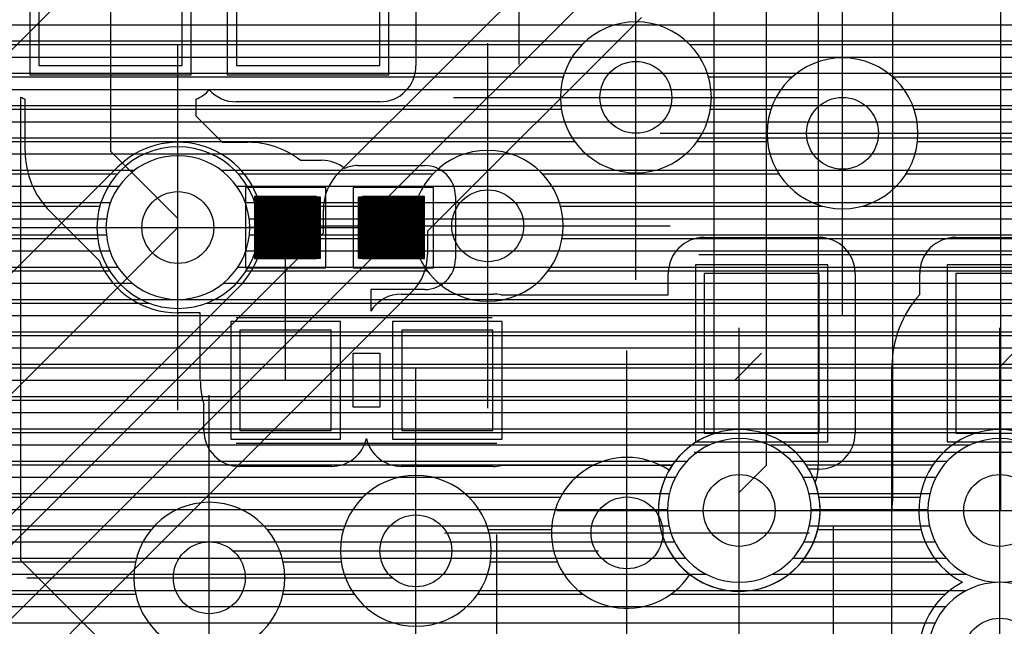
# Model space of a CAD drawing. Extents: x 25 to 291, y 23 to 136.
# Tile 125 of 147: x 75.62 to 81.1, y 86.43 to 89.81. Entities that reach past the tile are written whole.
import ezdxf

# ---------------------------------------------------------------- set-up
doc = ezdxf.new("R2010")
doc.units = 0
doc.layers.get('0').update_dxf_attribs({"linetype": 'CONTINUOUS'})
for name, color, linetype in [('copper_layer_2', 1, 'CONTINUOUS'), ('copper_layer_3', 3, 'CONTINUOUS'), ('copper_layer_bottom', 4, 'CONTINUOUS'), ('copper_layer_top', 5, 'CONTINUOUS'), ('drill_drawing', 6, 'CONTINUOUS'), ('paste_mask_top', 2, 'CONTINUOUS'), ('silkscreen_top', 1, 'CONTINUOUS'), ('solder_mask_top', 1, 'CONTINUOUS')]:
    doc.layers.add(name, color=color, linetype=linetype)

# ---------------------------------------------------------------- blocks, each defined once
blk = doc.blocks.new('D20')
blk.add_circle((0, 0), 0.2)
blk = doc.blocks.new('D466')
blk.add_lwpolyline([(0.254, 0.2794), (-0.254, 0.2794), (-0.254, -0.2794), (0.254, -0.2794)], close=True)
blk = doc.blocks.new('D482')
blk.add_lwpolyline([(0.32004, 0.4445), (-0.32004, 0.4445), (-0.32004, -0.4445), (0.32004, -0.4445)], close=True)
blk = doc.blocks.new('D632')
blk.add_lwpolyline([(0.04826, 0.04826), (-0.04826, 0.04826), (-0.04826, -0.04826), (0.04826, -0.04826)], close=True)
blk = doc.blocks.new('D633')
blk.add_lwpolyline([(0.39878, 0.99822), (-0.39878, 0.99822), (-0.39878, -0.99822), (0.39878, -0.99822)], close=True)
blk = doc.blocks.new('D648')
blk.add_lwpolyline([(0.17272, 0.17272), (-0.17272, 0.17272), (-0.17272, -0.17272), (0.17272, -0.17272)], close=True)
blk = doc.blocks.new('D555')
blk.add_lwpolyline([(0.3048, 0.32766), (-0.3048, 0.32766), (-0.3048, -0.32766), (0.3048, -0.32766)], close=True)
blk = doc.blocks.new('D568')
blk.add_lwpolyline([(0.3683, 0.49276), (-0.3683, 0.49276), (-0.3683, -0.49276), (0.3683, -0.49276)], close=True)
blk = doc.blocks.new('D654')
blk.add_lwpolyline([(0.22352, 0.22352), (-0.22352, 0.22352), (-0.22352, -0.22352), (0.22352, -0.22352)], close=True)
blk = doc.blocks.new('D655')
blk.add_lwpolyline([(0.44958, 1.04902), (-0.44958, 1.04902), (-0.44958, -1.04902), (0.44958, -1.04902)], close=True)

msp = doc.modelspace()

# ---------------------------------------------------------------- linework, layer by layer
at = {"layer": 'copper_layer_2', "color": 1}
for points in [[(60.645669, 89.779782), (86.050292, 89.779782)], [(60.783592, 89.689865), (86.050292, 89.689865)], [(60.884684, 89.599949), (86.050292, 89.599949)], [(72.934976, 89.509779), (86.050292, 89.509779)], [(73.095758, 89.419863), (86.050292, 89.419863)], [(73.16891, 89.329947), (86.050292, 89.329947)], [(73.20828, 89.239776), (86.050292, 89.239776)], [(73.224282, 89.14986), (86.050292, 89.14986)], [(73.21971, 89.059944), (86.050292, 89.059944)], [(73.193802, 88.969774), (76.259589, 88.969774)], [(76.740665, 88.969774), (86.050292, 88.969774)], [(73.14097, 88.879858), (76.17272, 88.879858)], [(76.827534, 88.879858), (86.050292, 88.879858)], [(73.04318, 88.789942), (76.125222, 88.789942)], [(76.875032, 88.789942), (86.050292, 88.789942)], [(70.365253, 88.699771), (76.103124, 88.699771)], [(76.89713, 88.699771), (86.050292, 88.699771)], [(70.506223, 88.609855), (76.102108, 88.609855)], [(76.898146, 88.609855), (86.050292, 88.609855)], [(70.574549, 88.519939), (76.12192, 88.519939)], [(76.878334, 88.519939), (86.050292, 88.519939)], [(70.611125, 88.429769), (76.16637, 88.429769)], [(76.833884, 88.429769), (86.050292, 88.429769)], [(70.624841, 88.339853), (76.24765, 88.339853)], [(76.752604, 88.339853), (86.050292, 88.339853)], [(72.616713, 88.249936), (86.050292, 88.249936)], [(72.853442, 88.159766), (86.050292, 88.159766)], [(72.934468, 88.06985), (86.050292, 88.06985)], [(72.978664, 87.979934), (86.050292, 87.979934)], [(72.998222, 87.889764), (86.050292, 87.889764)], [(72.996952, 87.799848), (86.050292, 87.799848)], [(72.9746, 87.709931), (86.050292, 87.709931)], [(72.927102, 87.619761), (86.050292, 87.619761)], [(72.839726, 87.529845), (86.050292, 87.529845)], [(41.613919, 87.439929), (79.460757, 87.439929)], [(79.789434, 87.439929), (80.910846, 87.439929)], [(41.667513, 87.349759), (79.334265, 87.349759)], [(79.915926, 87.349759), (80.784354, 87.349759)], [(41.710693, 87.259843), (79.270257, 87.259843)], [(79.979934, 87.259843), (80.720345, 87.259843)], [(41.744475, 87.169926), (79.236474, 87.169926)], [(80.013716, 87.169926), (80.686563, 87.169926)], [(41.769622, 87.079756), (79.225298, 87.079756)], [(80.025146, 87.079756), (80.675133, 87.079756)], [(41.787148, 86.98984), (79.234442, 86.98984)], [(80.016002, 86.98984), (80.684277, 86.98984)], [(41.797308, 86.899924), (79.265685, 86.899924)], [(79.98476, 86.899924), (80.715519, 86.899924)], [(41.800102, 86.809754), (79.325883, 86.809754)], [(79.924562, 86.809754), (80.775718, 86.809754)], [(41.79553, 86.719837), (79.441453, 86.719837)], [(79.808738, 86.719837), (80.891542, 86.719837)], [(41.783846, 86.629921), (80.890272, 86.629921)], [(41.764542, 86.539751), (80.77521, 86.539751)], [(56.93142, 86.449835), (80.715265, 86.449835)]]:
    msp.add_lwpolyline(points, dxfattribs=at)
for points in [[(76.900178, 88.650241), (76.900178, 88.650241), (76.900178, 88.650241, 1), (76.100076, 88.650241), (76.100076, 88.650241), (76.100076, 88.650241, 1), (76.900178, 88.650241), (76.900178, 88.650241)], [(76.900178, 88.650241), (76.900178, 88.650241), (76.900178, 88.650241, 1), (76.100076, 88.650241), (76.100076, 88.650241), (76.100076, 88.650241, 1), (76.900178, 88.650241), (76.900178, 88.650241)], [(80.025146, 87.075184), (80.025146, 87.075184), (80.025146, 87.075184, 1), (79.225044, 87.075184), (79.225044, 87.075184), (79.225044, 87.075184, 1), (80.025146, 87.075184), (80.025146, 87.075184)], [(80.025146, 87.075184), (80.025146, 87.075184), (80.025146, 87.075184, 1), (79.225044, 87.075184), (79.225044, 87.075184), (79.225044, 87.075184, 1), (80.025146, 87.075184), (80.025146, 87.075184)], [(81.077216, 86.675133), (81.077216, 86.675133), (81.077216, 86.675133, 393.75254), (81.073152, 86.675133), (81.073152, 86.675133)], [(81.073152, 86.675133), (81.073152, 86.675133, 393.75254), (81.077216, 86.675133), (81.077216, 86.675133)]]:
    msp.add_lwpolyline(points, format="xyb", dxfattribs=at)
at = {"layer": 'copper_layer_3', "color": 3}
for points in [[(79.470155, 89.375159), (79.470155, 89.375159), (79.470155, 89.375159, 1), (78.629921, 89.375159), (78.629921, 89.375159), (78.629921, 89.375159, 1), (79.470155, 89.375159), (79.470155, 89.375159)], [(79.470155, 89.375159), (79.470155, 89.375159), (79.470155, 89.375159, 1), (78.629921, 89.375159), (78.629921, 89.375159), (78.629921, 89.375159, 1), (79.470155, 89.375159), (79.470155, 89.375159)], [(80.620269, 89.17526), (80.620269, 89.17526), (80.620269, 89.17526, 1), (79.780036, 89.17526), (79.780036, 89.17526), (79.780036, 89.17526, 1), (80.620269, 89.17526), (80.620269, 89.17526)], [(80.620269, 89.17526), (80.620269, 89.17526), (80.620269, 89.17526, 1), (79.780036, 89.17526), (79.780036, 89.17526), (79.780036, 89.17526, 1), (80.620269, 89.17526), (80.620269, 89.17526)], [(76.950216, 88.650241), (76.950216, 88.650241), (76.950216, 88.650241, 1), (76.050038, 88.650241), (76.050038, 88.650241), (76.050038, 88.650241, 1), (76.950216, 88.650241), (76.950216, 88.650241)], [(76.950216, 88.650241), (76.950216, 88.650241), (76.950216, 88.650241, 1), (76.050038, 88.650241), (76.050038, 88.650241), (76.050038, 88.650241, 1), (76.950216, 88.650241), (76.950216, 88.650241)], [(78.645161, 88.660147), (78.645161, 88.660147), (78.645161, 88.660147, 1), (77.804928, 88.660147), (77.804928, 88.660147), (77.804928, 88.660147, 1), (78.645161, 88.660147), (78.645161, 88.660147)], [(78.645161, 88.660147), (78.645161, 88.660147), (78.645161, 88.660147, 1), (77.804928, 88.660147), (77.804928, 88.660147), (77.804928, 88.660147, 1), (78.645161, 88.660147), (78.645161, 88.660147)], [(79.350521, 86.718567), (79.350521, 86.718567), (79.350521, 86.718567, 2.667929), (79.234696, 87.298705), (79.234696, 87.298705)], [(81.281433, 86.675133), (81.281433, 86.675133), (81.281433, 86.675133, 4.121916), (80.868936, 86.675133), (80.868936, 86.675133)], [(79.234696, 87.298705), (79.234696, 87.298705, 2.427857), (79.350521, 86.718567), (79.350521, 86.718567)], [(78.24511, 86.85014), (78.24511, 86.85014), (78.24511, 86.85014, 1), (77.405385, 86.85014), (77.405385, 86.85014), (77.405385, 86.85014, 1), (78.24511, 86.85014), (78.24511, 86.85014)], [(78.24511, 86.85014), (78.24511, 86.85014), (78.24511, 86.85014, 1), (77.405385, 86.85014), (77.405385, 86.85014), (77.405385, 86.85014, 1), (78.24511, 86.85014), (78.24511, 86.85014)], [(77.09525, 86.700279), (77.09525, 86.700279), (77.09525, 86.700279, 1), (76.255017, 86.700279), (76.255017, 86.700279), (76.255017, 86.700279, 1), (77.09525, 86.700279), (77.09525, 86.700279)], [(77.09525, 86.700279), (77.09525, 86.700279), (77.09525, 86.700279, 1), (76.255017, 86.700279), (76.255017, 86.700279), (76.255017, 86.700279, 1), (77.09525, 86.700279), (77.09525, 86.700279)], [(80.868936, 86.675133), (80.868936, 86.675133, 4.121916), (81.281433, 86.675133), (81.281433, 86.675133)]]:
    msp.add_lwpolyline(points, format="xyb", dxfattribs=at)
for points in [[(68.104394, 89.669799), (78.750826, 89.669799)], [(79.349505, 89.669799), (83.083312, 89.669799)], [(73.0889, 89.489967), (78.646177, 89.489967)], [(79.454153, 89.489967), (79.922022, 89.489967)], [(80.478283, 89.489967), (82.755144, 89.489967)], [(73.235458, 89.309881), (78.635255, 89.309881)], [(79.465075, 89.309881), (79.802388, 89.309881)], [(80.597917, 89.309881), (82.684531, 89.309881)], [(73.275083, 89.129794), (78.709169, 89.129794)], [(79.391161, 89.129794), (79.782576, 89.129794)], [(80.617729, 89.129794), (82.697739, 89.129794)], [(73.239522, 88.949962), (76.164338, 88.949962)], [(76.835916, 88.949962), (77.921006, 88.949962)], [(78.529337, 88.949962), (79.845822, 88.949962)], [(80.554483, 88.949962), (82.806452, 88.949962)], [(73.101346, 88.769876), (76.066294, 88.769876)], [(76.93396, 88.769876), (77.81966, 88.769876)], [(78.630683, 88.769876), (80.09017, 88.769876)], [(80.310135, 88.769876), (85.875286, 88.769876)], [(71.436119, 88.589789), (76.054102, 88.589789)], [(76.946152, 88.589789), (77.811024, 88.589789)], [(78.639319, 88.589789), (85.875286, 88.589789)], [(71.493777, 88.409957), (76.119634, 88.409957)], [(76.88062, 88.409957), (77.887986, 88.409957)], [(78.562357, 88.409957), (85.875286, 88.409957)], [(72.841758, 88.22987), (76.339345, 88.22987)], [(76.660909, 88.22987), (85.875286, 88.22987)], [(74.517907, 88.049784), (85.875286, 88.049784)], [(74.594361, 87.869952), (85.875286, 87.869952)], [(74.585471, 87.689865), (85.875286, 87.689865)], [(74.483617, 87.509779), (79.508763, 87.509779)], [(79.741681, 87.509779), (80.958598, 87.509779)], [(73.658369, 87.329947), (78.820676, 87.329947)], [(79.179832, 87.329947), (79.254255, 87.329947)], [(79.99619, 87.329947), (80.704089, 87.329947)], [(73.516383, 87.14986), (77.530861, 87.14986)], [(78.11938, 87.14986), (78.630683, 87.14986)], [(80.068834, 87.14986), (80.631445, 87.14986)], [(73.747269, 86.969774), (76.353061, 86.969774)], [(76.997206, 86.969774), (77.422657, 86.969774)], [(78.227838, 86.969774), (78.580645, 86.969774)], [(80.062738, 86.969774), (80.637541, 86.969774)], [(73.835408, 86.789942), (76.264923, 86.789942)], [(77.085598, 86.789942), (77.409449, 86.789942)], [(78.240792, 86.789942), (78.611887, 86.789942)], [(79.973076, 86.789942), (80.727203, 86.789942)], [(73.835408, 86.609855), (76.264923, 86.609855)], [(77.085344, 86.609855), (77.480823, 86.609855)], [(78.169672, 86.609855), (78.754128, 86.609855)], [(79.24638, 86.609855), (80.774448, 86.609855)]]:
    msp.add_lwpolyline(points, dxfattribs=at)
at = {"layer": 'copper_layer_bottom', "color": 4}
for points in [[(59.93015, 115.380239), (60.555245, 114.755144), (64.825248, 114.755144), (66.620015, 114.755144), (67.275083, 114.10033), (74.85522, 114.10033), (81.080264, 107.875286), (81.080264, 87.075184)], [(61.575057, 113.500127), (61.875032, 113.500127), (62.075184, 113.300229), (74.650241, 113.300229), (79.77521, 108.17526), (79.77521, 87.325121)], [(79.485141, 87.502921), (79.485141, 108.055118), (74.530099, 113.01016), (73.625349, 113.01016), (79.080264, 107.555245)], [(80.480061, 87.1524), (80.480061, 107.626619), (80.065278, 108.041656), (80.065278, 87.325121)], [(78.056134, 90.285243), (76.220218, 90.285243), (74.255271, 88.320041)], [(62.690119, 84.475235), (65.177546, 84.475235), (65.402591, 84.700279), (73.800102, 84.700279), (77.600203, 88.500127), (77.600203, 88.750064), (78.875032, 90.025146), (78.875032, 90.200152)], [(77.394971, 88.955296), (78.585217, 90.145288), (78.585217, 90.164846)], [(75.715011, 89.779782), (78.21971, 89.779782)], [(79.080264, 89.820168), (77.890272, 88.630175), (77.890272, 88.500127)], [(79.039878, 89.779782), (79.485141, 89.779782)], [(80.065278, 89.779782), (80.480061, 89.779782)], [(75.624841, 89.689865), (78.129794, 89.689865)], [(78.949962, 89.689865), (79.485141, 89.689865)], [(80.065278, 89.689865), (80.480061, 89.689865)], [(75.534925, 89.599949), (78.039624, 89.599949)], [(78.860046, 89.599949), (79.485141, 89.599949)], [(80.065278, 89.599949), (80.480061, 89.599949)], [(75.445009, 89.509779), (77.949708, 89.509779)], [(78.769876, 89.509779), (79.485141, 89.509779)], [(80.065278, 89.509779), (80.480061, 89.509779)], [(75.354839, 89.419863), (77.859792, 89.419863)], [(78.679959, 89.419863), (79.485141, 89.419863)], [(80.065278, 89.419863), (80.480061, 89.419863)], [(75.264923, 89.329947), (77.769622, 89.329947)], [(78.590043, 89.329947), (79.485141, 89.329947)], [(80.065278, 89.329947), (80.480061, 89.329947)], [(75.175006, 89.239776), (77.679705, 89.239776)], [(78.499873, 89.239776), (79.485141, 89.239776)], [(80.065278, 89.239776), (80.480061, 89.239776)], [(75.084836, 89.14986), (77.589789, 89.14986)], [(78.409957, 89.14986), (79.485141, 89.14986)], [(80.065278, 89.14986), (80.480061, 89.14986)], [(74.99492, 89.059944), (76.259843, 89.059944)], [(76.740665, 89.059944), (77.499619, 89.059944)], [(78.320041, 89.059944), (79.485141, 89.059944)], [(80.065278, 89.059944), (80.480061, 89.059944)], [(69.481077, 86.376175), (69.556769, 86.300229), (73.478283, 86.300229), (76.164338, 88.98603)], [(74.905004, 88.969774), (76.148082, 88.969774)], [(76.85141, 88.969774), (77.409703, 88.969774)], [(78.22987, 88.969774), (79.485141, 88.969774)], [(80.065278, 88.969774), (80.480061, 88.969774)], [(74.814834, 88.879858), (76.058166, 88.879858)], [(76.915926, 88.879858), (77.340869, 88.879858)], [(78.139954, 88.879858), (79.485141, 88.879858)], [(80.065278, 88.879858), (80.480061, 88.879858)], [(65.402591, 84.990094), (73.679959, 84.990094), (77.310135, 88.620269), (77.310135, 88.750064)], [(74.724917, 88.789942), (75.967996, 88.789942)], [(76.95428, 88.789942), (77.312929, 88.789942)], [(78.050038, 88.789942), (79.485141, 88.789942)], [(80.065278, 88.789942), (80.480061, 88.789942)], [(74.635001, 88.699771), (75.87808, 88.699771)], [(76.972568, 88.699771), (77.310135, 88.699771)], [(77.959868, 88.699771), (79.485141, 88.699771)], [(80.065278, 88.699771), (80.480061, 88.699771)], [(73.675133, 85.825248), (76.500127, 88.650241)], [(74.544831, 88.609855), (75.788164, 88.609855)], [(76.97333, 88.609855), (77.299721, 88.609855)], [(77.890272, 88.609855), (79.485141, 88.609855)], [(80.065278, 88.609855), (80.480061, 88.609855)], [(74.454915, 88.519939), (75.697993, 88.519939)], [(76.95682, 88.519939), (77.209804, 88.519939)], [(77.890272, 88.519939), (79.485141, 88.519939)], [(80.065278, 88.519939), (80.480061, 88.519939)], [(76.921006, 88.429769), (77.119634, 88.429769)], [(77.881382, 88.429769), (79.485141, 88.429769)], [(80.065278, 88.429769), (80.480061, 88.429769)], [(76.835916, 88.314199), (74.010922, 85.489205)], [(76.859792, 88.339853), (77.029718, 88.339853)], [(77.841758, 88.339853), (79.485141, 88.339853)], [(80.065278, 88.339853), (80.480061, 88.339853)], [(77.805182, 88.295149), (74.005334, 84.495047)], [(76.771654, 88.249936), (76.939802, 88.249936)], [(77.75997, 88.249936), (79.485141, 88.249936)], [(80.065278, 88.249936), (80.480061, 88.249936)], [(76.681483, 88.159766), (76.849632, 88.159766)], [(77.670053, 88.159766), (79.485141, 88.159766)], [(80.065278, 88.159766), (80.480061, 88.159766)], [(76.591567, 88.06985), (76.759716, 88.06985)], [(77.579883, 88.06985), (79.485141, 88.06985)], [(80.065278, 88.06985), (80.480061, 88.06985)], [(76.501651, 87.979934), (76.669799, 87.979934)], [(77.489967, 87.979934), (79.485141, 87.979934)], [(80.065278, 87.979934), (80.480061, 87.979934)], [(76.411481, 87.889764), (76.579629, 87.889764)], [(77.400051, 87.889764), (79.485141, 87.889764)], [(80.065278, 87.889764), (80.480061, 87.889764)], [(76.321565, 87.799848), (76.489713, 87.799848)], [(77.309881, 87.799848), (79.485141, 87.799848)], [(80.065278, 87.799848), (80.480061, 87.799848)], [(76.231648, 87.709931), (76.399797, 87.709931)], [(77.219964, 87.709931), (79.485141, 87.709931)], [(80.065278, 87.709931), (80.480061, 87.709931)], [(76.141478, 87.619761), (76.309627, 87.619761)], [(77.130048, 87.619761), (79.485141, 87.619761)], [(80.065278, 87.619761), (80.480061, 87.619761)], [(76.051562, 87.529845), (76.21971, 87.529845)], [(77.039878, 87.529845), (79.485141, 87.529845)], [(80.065278, 87.529845), (80.480061, 87.529845)], [(75.961646, 87.439929), (76.129794, 87.439929)], [(76.949962, 87.439929), (79.361443, 87.439929)], [(80.065278, 87.439929), (80.480061, 87.439929)], [(75.871476, 87.349759), (76.039624, 87.349759)], [(76.860046, 87.349759), (79.268733, 87.349759)], [(79.625095, 87.075184), (79.625095, 87.17526), (79.77521, 87.325121)], [(80.065278, 87.349759), (80.480061, 87.349759)], [(75.78156, 87.259843), (75.949708, 87.259843)], [(76.769876, 87.259843), (79.214884, 87.259843)], [(80.057658, 87.259843), (80.480061, 87.259843)], [(75.691643, 87.169926), (75.859792, 87.169926)], [(76.679959, 87.169926), (79.185166, 87.169926)], [(80.065024, 87.169926), (80.480061, 87.169926)], [(75.601473, 87.079756), (75.769622, 87.079756)], [(76.590043, 87.079756), (79.17526, 87.079756)], [(80.075184, 87.079756), (80.475235, 87.079756)], [(80.475235, 86.275083), (80.475235, 87.075184)], [(81.075184, 86.275083), (81.075184, 87.075184), (81.080264, 87.075184)], [(75.511557, 86.98984), (75.679705, 86.98984)], [(76.499873, 86.98984), (79.183388, 86.98984)], [(80.067056, 86.98984), (80.475235, 86.98984)], [(76.409957, 86.899924), (79.21082, 86.899924)], [(80.039624, 86.899924), (80.475235, 86.899924)], [(76.320041, 86.809754), (79.261621, 86.809754)], [(79.98857, 86.809754), (80.475235, 86.809754)], [(76.22987, 86.719837), (79.348997, 86.719837)], [(79.901194, 86.719837), (80.475235, 86.719837)], [(76.139954, 86.629921), (79.560579, 86.629921)], [(79.689865, 86.629921), (80.475235, 86.629921)], [(76.050038, 86.539751), (80.475235, 86.539751)], [(75.959868, 86.449835), (80.475235, 86.449835)]]:
    msp.add_lwpolyline(points, dxfattribs=at)
for points in [[(76.835916, 88.314199), (76.835916, 88.314199), (76.835916, 88.314199, 1.000457), (76.164338, 88.98603), (76.164338, 88.98603)], [(77.394971, 88.955296), (77.394971, 88.955296), (77.394971, 88.955296, 0.199695), (77.310135, 88.750064), (77.310135, 88.750064)], [(77.805182, 88.295149), (77.805182, 88.295149), (77.805182, 88.295149, 0.198077), (77.890272, 88.500127), (77.890272, 88.500127)], [(79.485141, 87.502921), (79.485141, 87.502921), (79.485141, 87.502921, 2.466757), (80.048514, 87.228092), (80.048514, 87.228092)], [(80.048514, 87.228092), (80.048514, 87.228092), (80.048514, 87.228092, 0.084968), (80.065278, 87.325121), (80.065278, 87.325121)], [(80.480061, 87.1524), (80.480061, 87.1524), (80.480061, 87.1524, 0.034367), (80.475235, 87.075184), (80.475235, 87.075184)]]:
    msp.add_lwpolyline(points, format="xyb", dxfattribs=at)
at = {"layer": 'copper_layer_top', "color": 5}
for points in [[(76.125222, 90.550165), (76.125222, 89.075184), (76.500127, 88.700279)], [(78.056134, 90.285243), (77.825248, 90.285243), (77.825248, 89.550165)], [(77.825248, 89.779782), (81.77521, 89.779782)], [(77.825248, 89.689865), (81.77521, 89.689865)], [(77.825248, 89.599949), (81.77521, 89.599949)], [(77.82093, 89.509779), (81.77521, 89.509779)], [(77.776988, 89.419863), (81.77521, 89.419863)], [(75.625095, 89.376937), (75.625095, 86.798578)], [(75.650241, 89.075184), (75.650241, 89.364745)], [(76.600203, 89.364745), (76.600203, 89.272035), (76.747015, 89.125222), (76.890272, 89.125222)], [(77.625095, 89.350267), (76.825248, 89.350267)], [(75.625095, 89.329947), (75.650241, 89.329947)], [(76.600203, 89.329947), (81.77521, 89.329947)], [(75.625095, 89.239776), (75.650241, 89.239776)], [(76.632207, 89.239776), (81.77521, 89.239776)], [(75.625095, 89.14986), (75.650241, 89.14986)], [(76.722123, 89.14986), (81.77521, 89.14986)], [(75.625095, 89.059944), (75.650495, 89.059944)], [(77.130556, 89.059944), (81.77521, 89.059944)], [(77.18161, 89.025146), (77.300229, 89.025146)], [(75.625095, 88.969774), (75.661925, 88.969774)], [(77.500127, 88.995174), (77.875032, 88.995174)], [(77.96444, 88.969774), (81.77521, 88.969774)], [(75.625095, 88.879858), (75.692151, 88.879858)], [(78.036068, 88.879858), (81.77521, 88.879858)], [(77.295149, 88.820168), (76.93015, 88.820168), (76.93015, 88.480061), (77.295149, 88.480061), (77.295149, 88.820168)], [(76.93015, 88.480061), (76.93015, 88.820168)], [(76.93523, 88.480061), (76.93523, 88.820168)], [(76.940056, 88.480061), (76.940056, 88.820168)], [(76.945136, 88.480061), (76.945136, 88.820168)], [(76.950216, 88.480061), (76.950216, 88.820168)], [(76.955042, 88.480061), (76.955042, 88.820168)], [(76.960122, 88.480061), (76.960122, 88.820168)], [(76.965202, 88.480061), (76.965202, 88.820168)], [(76.970028, 88.480061), (76.970028, 88.820168)], [(76.975108, 88.480061), (76.975108, 88.820168)], [(76.980188, 88.480061), (76.980188, 88.820168)], [(76.985268, 88.480061), (76.985268, 88.820168)], [(76.990094, 88.480061), (76.990094, 88.820168)], [(76.995174, 88.480061), (76.995174, 88.820168)], [(77.000254, 88.480061), (77.000254, 88.820168)], [(77.00508, 88.480061), (77.00508, 88.820168)], [(77.01016, 88.480061), (77.01016, 88.820168)], [(77.01524, 88.480061), (77.01524, 88.820168)], [(77.020066, 88.480061), (77.020066, 88.820168)], [(77.025146, 88.480061), (77.025146, 88.820168)], [(77.030226, 88.480061), (77.030226, 88.820168)], [(77.035052, 88.480061), (77.035052, 88.820168)], [(77.040132, 88.480061), (77.040132, 88.820168)], [(77.045212, 88.480061), (77.045212, 88.820168)], [(77.050038, 88.480061), (77.050038, 88.820168)], [(77.055118, 88.480061), (77.055118, 88.820168)], [(77.060198, 88.480061), (77.060198, 88.820168)], [(77.065278, 88.480061), (77.065278, 88.820168)], [(77.070104, 88.480061), (77.070104, 88.820168)], [(77.075184, 88.480061), (77.075184, 88.820168)], [(77.080264, 88.480061), (77.080264, 88.820168)], [(77.08509, 88.480061), (77.08509, 88.820168)], [(77.09017, 88.480061), (77.09017, 88.820168)], [(77.09525, 88.480061), (77.09525, 88.820168)], [(77.100076, 88.480061), (77.100076, 88.820168)], [(77.105156, 88.480061), (77.105156, 88.820168)], [(77.110236, 88.480061), (77.110236, 88.820168)], [(77.115062, 88.480061), (77.115062, 88.820168)], [(77.120142, 88.480061), (77.120142, 88.820168)], [(77.125222, 88.480061), (77.125222, 88.820168)], [(77.130048, 88.480061), (77.130048, 88.820168)], [(77.135128, 88.480061), (77.135128, 88.820168)], [(77.140208, 88.480061), (77.140208, 88.820168)], [(77.145034, 88.480061), (77.145034, 88.820168)], [(77.150114, 88.480061), (77.150114, 88.820168)], [(77.155194, 88.480061), (77.155194, 88.820168)], [(77.160274, 88.480061), (77.160274, 88.820168)], [(77.1651, 88.480061), (77.1651, 88.820168)], [(77.17018, 88.480061), (77.17018, 88.820168)], [(77.17526, 88.480061), (77.17526, 88.820168)], [(77.180086, 88.480061), (77.180086, 88.820168)], [(77.185166, 88.480061), (77.185166, 88.820168)], [(77.190246, 88.480061), (77.190246, 88.820168)], [(77.195072, 88.480061), (77.195072, 88.820168)], [(77.200152, 88.480061), (77.200152, 88.820168)], [(77.205232, 88.480061), (77.205232, 88.820168)], [(77.210058, 88.480061), (77.210058, 88.820168)], [(77.215138, 88.480061), (77.215138, 88.820168)], [(77.220218, 88.480061), (77.220218, 88.820168)], [(77.225044, 88.480061), (77.225044, 88.820168)], [(77.230124, 88.480061), (77.230124, 88.820168)], [(77.235204, 88.480061), (77.235204, 88.820168)], [(77.24003, 88.480061), (77.24003, 88.820168)], [(77.24511, 88.480061), (77.24511, 88.820168)], [(77.250191, 88.480061), (77.250191, 88.820168)], [(77.255271, 88.480061), (77.255271, 88.820168)], [(77.260097, 88.480061), (77.260097, 88.820168)], [(77.265177, 88.480061), (77.265177, 88.820168)], [(77.270257, 88.480061), (77.270257, 88.820168)], [(77.275083, 88.480061), (77.275083, 88.820168)], [(77.280163, 88.480061), (77.280163, 88.820168)], [(77.285243, 88.480061), (77.285243, 88.820168)], [(77.290069, 88.480061), (77.290069, 88.820168)], [(77.870206, 88.820168), (77.505207, 88.820168), (77.505207, 88.480061), (77.870206, 88.480061), (77.870206, 88.820168)], [(77.505207, 88.480061), (77.505207, 88.820168)], [(77.510033, 88.480061), (77.510033, 88.820168)], [(77.515113, 88.480061), (77.515113, 88.820168)], [(77.520193, 88.480061), (77.520193, 88.820168)], [(77.525273, 88.480061), (77.525273, 88.820168)], [(77.530099, 88.480061), (77.530099, 88.820168)], [(77.535179, 88.480061), (77.535179, 88.820168)], [(77.540259, 88.480061), (77.540259, 88.820168)], [(77.545085, 88.480061), (77.545085, 88.820168)], [(77.550165, 88.480061), (77.550165, 88.820168)], [(77.555245, 88.480061), (77.555245, 88.820168)], [(77.560071, 88.480061), (77.560071, 88.820168)], [(77.565151, 88.480061), (77.565151, 88.820168)], [(77.570231, 88.480061), (77.570231, 88.820168)], [(77.575057, 88.480061), (77.575057, 88.820168)], [(77.580137, 88.480061), (77.580137, 88.820168)], [(77.585217, 88.480061), (77.585217, 88.820168)], [(77.590043, 88.480061), (77.590043, 88.820168)], [(77.595123, 88.480061), (77.595123, 88.820168)], [(77.600203, 88.480061), (77.600203, 88.820168)], [(77.605029, 88.480061), (77.605029, 88.820168)], [(77.610109, 88.480061), (77.610109, 88.820168)], [(77.615189, 88.480061), (77.615189, 88.820168)], [(77.620269, 88.480061), (77.620269, 88.820168)], [(77.625095, 88.480061), (77.625095, 88.820168)], [(77.630175, 88.480061), (77.630175, 88.820168)], [(77.635255, 88.480061), (77.635255, 88.820168)], [(77.640081, 88.480061), (77.640081, 88.820168)], [(77.645161, 88.480061), (77.645161, 88.820168)], [(77.650241, 88.480061), (77.650241, 88.820168)], [(77.655067, 88.480061), (77.655067, 88.820168)], [(77.660147, 88.480061), (77.660147, 88.820168)], [(77.665227, 88.480061), (77.665227, 88.820168)], [(77.670053, 88.480061), (77.670053, 88.820168)], [(77.675133, 88.480061), (77.675133, 88.820168)], [(77.680213, 88.480061), (77.680213, 88.820168)], [(77.685039, 88.480061), (77.685039, 88.820168)], [(77.690119, 88.480061), (77.690119, 88.820168)], [(77.695199, 88.480061), (77.695199, 88.820168)], [(77.700279, 88.480061), (77.700279, 88.820168)], [(77.705105, 88.480061), (77.705105, 88.820168)], [(77.710185, 88.480061), (77.710185, 88.820168)], [(77.715265, 88.480061), (77.715265, 88.820168)], [(77.720091, 88.480061), (77.720091, 88.820168)], [(77.725171, 88.480061), (77.725171, 88.820168)], [(77.730251, 88.480061), (77.730251, 88.820168)], [(77.735077, 88.480061), (77.735077, 88.820168)], [(77.740157, 88.480061), (77.740157, 88.820168)], [(77.745237, 88.480061), (77.745237, 88.820168)], [(77.750064, 88.480061), (77.750064, 88.820168)], [(77.755144, 88.480061), (77.755144, 88.820168)], [(77.760224, 88.480061), (77.760224, 88.820168)], [(77.76505, 88.480061), (77.76505, 88.820168)], [(77.77013, 88.480061), (77.77013, 88.820168)], [(77.77521, 88.480061), (77.77521, 88.820168)], [(77.780036, 88.480061), (77.780036, 88.820168)], [(77.785116, 88.480061), (77.785116, 88.820168)], [(77.790196, 88.480061), (77.790196, 88.820168)], [(77.795276, 88.480061), (77.795276, 88.820168)], [(77.800102, 88.480061), (77.800102, 88.820168)], [(77.805182, 88.480061), (77.805182, 88.820168)], [(77.810262, 88.480061), (77.810262, 88.820168)], [(77.815088, 88.480061), (77.815088, 88.820168)], [(77.820168, 88.480061), (77.820168, 88.820168)], [(77.825248, 88.480061), (77.825248, 88.820168)], [(77.830074, 88.480061), (77.830074, 88.820168)], [(77.835154, 88.480061), (77.835154, 88.820168)], [(77.840234, 88.480061), (77.840234, 88.820168)], [(77.84506, 88.480061), (77.84506, 88.820168)], [(77.85014, 88.480061), (77.85014, 88.820168)], [(77.85522, 88.480061), (77.85522, 88.820168)], [(77.860046, 88.480061), (77.860046, 88.820168)], [(77.865126, 88.480061), (77.865126, 88.820168)], [(78.045212, 88.825248), (78.045212, 88.475235)], [(75.625095, 88.789942), (75.745491, 88.789942)], [(76.06223, 88.466345), (75.78918, 88.739395)], [(78.045212, 88.789942), (81.77521, 88.789942)], [(75.625095, 88.699771), (75.828804, 88.699771)], [(76.500127, 88.650241), (76.500127, 88.700279)], [(78.045212, 88.699771), (81.77521, 88.699771)], [(76.500127, 88.650241), (76.890272, 88.650241)], [(77.100076, 88.330201), (77.100076, 88.650241), (76.890272, 88.650241)], [(77.700279, 88.650241), (77.700279, 88.660147), (78.225044, 88.660147)], [(75.625095, 88.609855), (75.91872, 88.609855)], [(78.045212, 88.609855), (81.77521, 88.609855)], [(79.430277, 88.595123), (80.070104, 88.595123)], [(80.830074, 88.595123), (81.470155, 88.595123)], [(75.625095, 88.519939), (76.008636, 88.519939)], [(78.045212, 88.519939), (79.273813, 88.519939)], [(80.226568, 88.519939), (80.673863, 88.519939)], [(75.625095, 88.429769), (76.079248, 88.429769)], [(78.039116, 88.429769), (79.233172, 88.429769)], [(80.267209, 88.429769), (80.633223, 88.429769)], [(78.299721, 88.275083), (79.230124, 88.275083), (79.230124, 88.395225)], [(80.270257, 88.395225), (80.270257, 87.505207)], [(80.630175, 88.277623), (80.630175, 88.395225)], [(75.625095, 88.339853), (76.140462, 88.339853)], [(77.100076, 87.800102), (77.100076, 88.330201)], [(77.875032, 88.305055), (77.575057, 88.305055), (77.575057, 88.185674)], [(77.978156, 88.339853), (79.230124, 88.339853)], [(80.270257, 88.339853), (80.630175, 88.339853)], [(75.625095, 88.249936), (76.244602, 88.249936)], [(77.575057, 88.249936), (77.639319, 88.249936)], [(77.745237, 88.280163), (78.255271, 88.280163)], [(80.270257, 88.249936), (80.606553, 88.249936)], [(75.625095, 88.159766), (76.625095, 88.159766)], [(76.625095, 87.800102), (76.625095, 88.17526), (76.500127, 88.17526)], [(80.270257, 88.159766), (80.546863, 88.159766)], [(75.625095, 88.06985), (76.625095, 88.06985)], [(80.270257, 88.06985), (80.507493, 88.06985)], [(75.625095, 87.979934), (76.625095, 87.979934)], [(80.270257, 87.979934), (80.484379, 87.979934)], [(78.120142, 87.800102), (79.600203, 87.800102), (79.750064, 87.950216)], [(79.625095, 87.075184), (79.625095, 87.825248), (79.750064, 87.950216)], [(81.075184, 86.275083), (81.075184, 87.075184), (81.075184, 87.875286), (81.150114, 87.950216)], [(75.625095, 87.889764), (76.625095, 87.889764)], [(80.270257, 87.889764), (80.475235, 87.889764)], [(80.475235, 86.275083), (80.475235, 87.075184), (80.475235, 87.875286)], [(75.625095, 87.799848), (76.625095, 87.799848)], [(78.000254, 87.800102), (78.120142, 87.800102)], [(80.270257, 87.799848), (80.475235, 87.799848)], [(75.625095, 87.709931), (76.633731, 87.709931)], [(80.270257, 87.709931), (80.475235, 87.709931)], [(76.645161, 87.520193), (76.645161, 87.663703)], [(75.625095, 87.619761), (76.645161, 87.619761)], [(80.270257, 87.619761), (80.475235, 87.619761)], [(75.625095, 87.529845), (76.645161, 87.529845)], [(80.270257, 87.529845), (80.475235, 87.529845)], [(75.625095, 87.439929), (76.661925, 87.439929)], [(77.538227, 87.439929), (77.562103, 87.439929)], [(80.259081, 87.439929), (80.475235, 87.439929)], [(75.625095, 87.349759), (76.740411, 87.349759)], [(77.355093, 87.320295), (76.84506, 87.320295)], [(77.459995, 87.349759), (77.640335, 87.349759)], [(78.255271, 87.320295), (77.745237, 87.320295)], [(79.250953, 87.325121), (78.299721, 87.325121)], [(80.196088, 87.349759), (80.475235, 87.349759)], [(75.625095, 87.259843), (79.214884, 87.259843)], [(80.070104, 87.305055), (80.011938, 87.305055)], [(80.03556, 87.259843), (80.475235, 87.259843)], [(75.625095, 87.169926), (79.185166, 87.169926)], [(80.065024, 87.169926), (80.475235, 87.169926)], [(75.625095, 87.079756), (79.17526, 87.079756)], [(80.075184, 87.079756), (80.475235, 87.079756)], [(75.625095, 86.98984), (79.183388, 86.98984)], [(80.067056, 86.98984), (80.475235, 86.98984)], [(75.625095, 86.899924), (79.21082, 86.899924)], [(80.039624, 86.899924), (80.475235, 86.899924)], [(75.625095, 86.809754), (79.261621, 86.809754)], [(75.625095, 86.798578), (77.499365, 84.924562)], [(79.98857, 86.809754), (80.475235, 86.809754)], [(75.704089, 86.719837), (79.348997, 86.719837)], [(79.901194, 86.719837), (80.475235, 86.719837)], [(75.794006, 86.629921), (79.560579, 86.629921)], [(79.689865, 86.629921), (80.475235, 86.629921)], [(75.883922, 86.539751), (80.475235, 86.539751)], [(75.974092, 86.449835), (80.475235, 86.449835)]]:
    msp.add_lwpolyline(points, dxfattribs=at)
for points in [[(77.625095, 89.350267), (77.625095, 89.350267), (77.625095, 89.350267, 0.413315), (77.825248, 89.550165), (77.825248, 89.550165)], [(76.600203, 89.364745), (76.600203, 89.364745), (76.600203, 89.364745, 0.117041), (76.675133, 89.417831), (76.675133, 89.417831)], [(76.675133, 89.417831), (76.675133, 89.417831), (76.675133, 89.417831, 0.216629), (76.825248, 89.350267), (76.825248, 89.350267)], [(75.625095, 89.376937), (75.625095, 89.376937), (75.625095, 89.376937, 0.037481), (75.650241, 89.364745), (75.650241, 89.364745)], [(77.18161, 89.025146), (77.18161, 89.025146), (77.18161, 89.025146, 0.166075), (76.890272, 89.125222), (76.890272, 89.125222)], [(75.650241, 89.075184), (75.650241, 89.075184), (75.650241, 89.075184, 0.198606), (75.78918, 88.739395), (75.78918, 88.739395)], [(77.427991, 88.979172), (77.427991, 88.979172), (77.427991, 88.979172, 0.17599), (77.300229, 89.025146), (77.300229, 89.025146)], [(77.500127, 88.995174), (77.500127, 88.995174), (77.500127, 88.995174, 0.109153), (77.427991, 88.979172), (77.427991, 88.979172)], [(78.045212, 88.825248), (78.045212, 88.825248), (78.045212, 88.825248, 0.415269), (77.875032, 88.995174), (77.875032, 88.995174)], [(79.430277, 88.595123), (79.430277, 88.595123), (79.430277, 88.595123, 0.413315), (79.230124, 88.395225), (79.230124, 88.395225)], [(80.270257, 88.395225), (80.270257, 88.395225), (80.270257, 88.395225, 0.415111), (80.070104, 88.595123), (80.070104, 88.595123)], [(80.830074, 88.595123), (80.830074, 88.595123), (80.830074, 88.595123, 0.414214), (80.630175, 88.395225), (80.630175, 88.395225)], [(76.06223, 88.466345), (76.06223, 88.466345), (76.06223, 88.466345, 0.301942), (76.500127, 88.17526), (76.500127, 88.17526)], [(77.875032, 88.305055), (77.875032, 88.305055), (77.875032, 88.305055, 0.414214), (78.045212, 88.475235), (78.045212, 88.475235)], [(77.745237, 88.280163), (77.745237, 88.280163), (77.745237, 88.280163, 0.258214), (77.575057, 88.185674), (77.575057, 88.185674)], [(78.299721, 88.275083), (78.299721, 88.275083), (78.299721, 88.275083, 0.054498), (78.255271, 88.280163), (78.255271, 88.280163)], [(80.630175, 88.277623), (80.630175, 88.277623), (80.630175, 88.277623, 0.185807), (80.475235, 87.875286), (80.475235, 87.875286)], [(76.625095, 87.800102), (76.625095, 87.800102), (76.625095, 87.800102, 0.073374), (76.645161, 87.663703), (76.645161, 87.663703)], [(76.645161, 87.520193), (76.645161, 87.520193), (76.645161, 87.520193, 0.414214), (76.84506, 87.320295), (76.84506, 87.320295)], [(80.070104, 87.305055), (80.070104, 87.305055), (80.070104, 87.305055, 0.414214), (80.270257, 87.505207), (80.270257, 87.505207)], [(77.355093, 87.320295), (77.355093, 87.320295), (77.355093, 87.320295, 0.349318), (77.550165, 87.475743), (77.550165, 87.475743)], [(77.550165, 87.475743), (77.550165, 87.475743), (77.550165, 87.475743, 0.350714), (77.745237, 87.320295), (77.745237, 87.320295)], [(78.255271, 87.320295), (78.255271, 87.320295), (78.255271, 87.320295, 0.052172), (78.299721, 87.325121), (78.299721, 87.325121)], [(79.250953, 87.325121), (79.250953, 87.325121), (79.250953, 87.325121, 1.812632), (80.011938, 87.305055), (80.011938, 87.305055)]]:
    msp.add_lwpolyline(points, format="xyb", dxfattribs=at)
at = {"layer": 'drill_drawing', "color": 6}
for points in [[(78.400051, 89.559055), (78.400051, 91.591059)], [(79.050038, 88.359157), (79.050038, 90.391161)], [(80.200152, 88.159258), (80.200152, 90.191262)], [(78.225044, 87.644145), (78.225044, 89.676149)], [(76.500127, 87.634239), (76.500127, 89.666243)], [(78.034036, 89.375159), (80.06604, 89.375159)], [(79.18415, 89.17526), (81.216154, 89.17526)], [(75.484125, 88.650241), (77.516129, 88.650241)], [(77.209042, 88.660147), (79.241046, 88.660147)], [(79.625095, 86.059182), (79.625095, 88.091186)], [(81.075184, 86.059182), (81.075184, 88.091186)], [(79.000254, 85.934214), (79.000254, 87.966218)], [(77.825248, 85.834138), (77.825248, 87.866142)], [(76.675133, 85.684277), (76.675133, 87.716281)], [(81.075184, 85.259081), (81.075184, 87.291085)], [(78.609093, 87.075184), (80.641097, 87.075184)], [(80.059182, 87.075184), (82.091186, 87.075184)], [(80.150114, 84.959106), (80.150114, 86.99111)], [(77.984252, 86.950216), (80.016256, 86.950216)], [(78.275083, 84.909068), (78.275083, 86.941072)], [(76.809246, 86.85014), (78.84125, 86.85014)], [(75.659131, 86.700279), (77.691135, 86.700279)]]:
    msp.add_lwpolyline(points, dxfattribs=at)
at = {"layer": 'silkscreen_top', "color": 1}
for points in [[(79.400051, 88.500127), (81.500127, 88.500127)], [(76.825248, 88.150114), (78.250191, 88.150114)], [(77.475235, 87.950216), (77.625095, 87.950216), (77.625095, 87.650241), (77.475235, 87.650241), (77.475235, 87.950216)], [(76.825248, 87.450089), (78.275083, 87.450089)], [(79.375159, 87.400051), (81.500127, 87.400051)]]:
    msp.add_lwpolyline(points, dxfattribs=at)

# ---------------------------------------------------------------- block references
at = {"layer": 'copper_layer_2'}
for p in [(79.050038, 89.375159), (80.200152, 89.17526), (78.225044, 88.660147), (79.000254, 86.950216), (77.825248, 86.85014), (76.675133, 86.700279)]:
    msp.add_blockref('D20', p, dxfattribs=at)
at = {"layer": 'copper_layer_bottom'}
for p in [(79.050038, 89.375159), (80.200152, 89.17526), (76.500127, 88.650241), (78.225044, 88.660147), (79.625095, 87.075184), (81.075184, 87.075184), (79.000254, 86.950216), (77.825248, 86.85014), (76.675133, 86.700279), (81.075184, 86.275083)]:
    msp.add_blockref('D20', p, dxfattribs=at)
at = {"layer": 'copper_layer_top'}
for name, p in [('D633', (76.125222, 90.550165)), ('D633', (77.225044, 90.550165)), ('D20', (79.050038, 89.375159)), ('D20', (80.200152, 89.17526)), ('D20', (76.500127, 88.650241)), ('D20', (78.225044, 88.660147)), ('D632', (77.100076, 88.650241)), ('D632', (77.700279, 88.650241)), ('D482', (79.750064, 87.950216)), ('D482', (81.150114, 87.950216)), ('D466', (77.100076, 87.800102)), ('D466', (78.000254, 87.800102)), ('D20', (79.625095, 87.075184)), ('D20', (81.075184, 87.075184)), ('D20', (79.000254, 86.950216)), ('D20', (77.825248, 86.85014)), ('D20', (76.675133, 86.700279)), ('D20', (81.075184, 86.275083))]:
    msp.add_blockref(name, p, dxfattribs=at)
at = {"layer": 'paste_mask_top'}
for name, p in [('D633', (76.125222, 90.550165)), ('D633', (77.225044, 90.550165)), ('D648', (77.100076, 88.650241)), ('D648', (77.700279, 88.650241)), ('D482', (79.750064, 87.950216)), ('D482', (81.150114, 87.950216)), ('D466', (77.100076, 87.800102)), ('D466', (78.000254, 87.800102))]:
    msp.add_blockref(name, p, dxfattribs=at)
at = {"layer": 'solder_mask_top'}
for name, p in [('D655', (76.125222, 90.550165)), ('D655', (77.225044, 90.550165)), ('D654', (77.100076, 88.650241)), ('D654', (77.700279, 88.650241)), ('D568', (79.750064, 87.950216)), ('D568', (81.150114, 87.950216)), ('D555', (77.100076, 87.800102)), ('D555', (78.000254, 87.800102))]:
    msp.add_blockref(name, p, dxfattribs=at)

doc.saveas('drawing.dxf')
